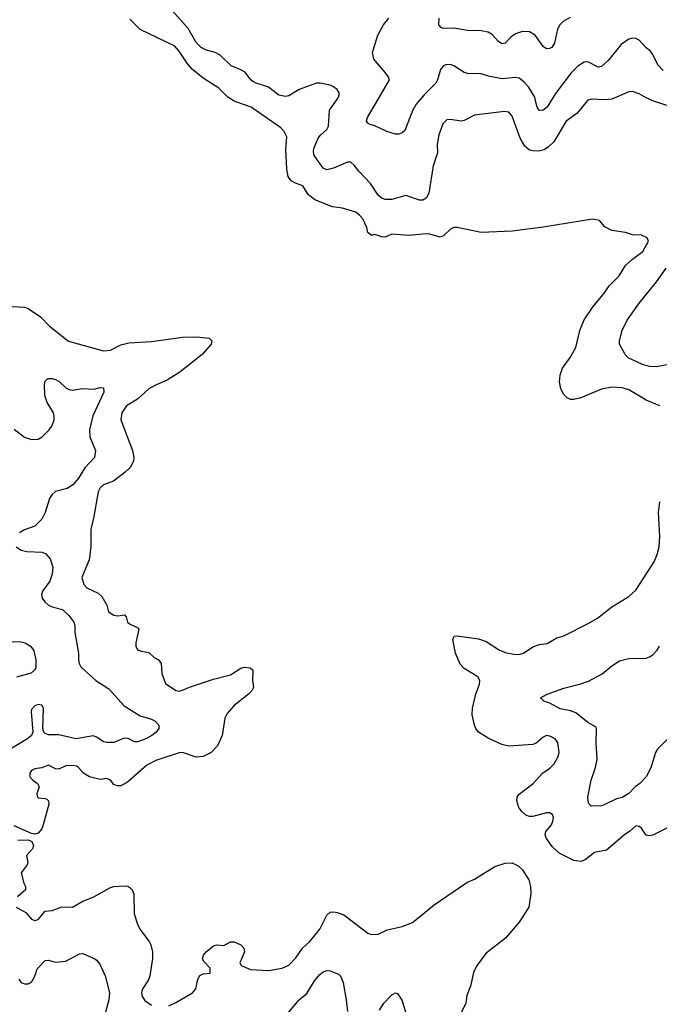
# Model space of a CAD drawing. Header units: inches. Extents: x 1771504 to 1971212, y 471788 to 643615.
# Tile 161 of 256: x 1826001 to 1829727, y 544744 to 550480. Entities that reach past the tile are written whole.
import ezdxf

# ---------------------------------------------------------------- set-up
doc = ezdxf.new("R2010")
doc.units = ezdxf.units.IN
doc.header["$MEASUREMENT"] = 0
doc.layers.add('B8524', color=7, linetype='Continuous')
doc.layers.add('B8525', color=7, linetype='Continuous')

msp = doc.modelspace()

# ---------------------------------------------------------------- linework, layer by layer
at = {"layer": 'B8524', "color": 5}
for points, elevation in [([(1829730, 548229.8), (1829650, 548263.5), (1829550, 548324.4), (1829510, 548335.3), (1829450, 548338.6), (1829390, 548328.2), (1829270, 548278.2), (1829230, 548267.1), (1829210, 548268.2), (1829190, 548277.4), (1829170, 548297.6), (1829154.2, 548330), (1829146.4, 548370), (1829149.8, 548410), (1829163.5, 548450), (1829207.8, 548512.2), (1829241.1, 548570), (1829265, 548670), (1829289.1, 548730.9), (1829342.3, 548810), (1829408.4, 548890), (1829435.1, 548930), (1829492.7, 548987.3), (1829530, 549048), (1829570, 549085.2), (1829632, 549130), (1829663.7, 549190), (1829657.2, 549210), (1829624.2, 549224.2), (1829570, 549227.3), (1829530, 549241.3), (1829450, 549252.3), (1829410, 549273.2), (1829379, 549310), (1829338.7, 549318.7), (1829050, 549271), (1828870, 549248.9), (1828690, 549240.5), (1828550, 549269.6), (1828530, 549269.6), (1828510, 549259.6), (1828470, 549220.5), (1828450, 549213), (1828390.8, 549230.8), (1828370, 549232), (1828270, 549223.9), (1828170, 549230.9), (1828130, 549213.5), (1828110, 549215.6), (1828070, 549229.4), (1828050, 549222.7), (1828030, 549241.2), (1828024, 549270), (1827999.4, 549319.4), (1827981.5, 549341.5), (1827959.1, 549359.1), (1827881.7, 549381.7), (1827824, 549390), (1827720.9, 549430), (1827682, 549462), (1827650, 549511.6), (1827607.1, 549527.1), (1827582.4, 549542.4), (1827566, 549566), (1827557.1, 549610), (1827552.6, 549727.4), (1827557.7, 549797.7), (1827542.4, 549830), (1827522.4, 549850), (1827350, 549971.7), (1827267.1, 550000)], 580), ([(1829300.1, 550000), (1829246.9, 549933.1), (1829185.5, 549890), (1829111.8, 549768.2), (1829081, 549739), (1829056.8, 549723.2), (1829025.1, 549714.9), (1828990, 549715.6), (1828970, 549721), (1828943.5, 549743.5), (1828916.3, 549790), (1828870, 549918.4), (1828850, 549941.1), (1828824.9, 549944.9), (1828650, 549924.2), (1828590, 549892.8), (1828570.2, 549889.7), (1828510, 549898.7), (1828490, 549896.2), (1828466.2, 549873.8), (1828443.6, 549810), (1828433.9, 549753.9), (1828434.4, 549705.6), (1828410, 549628.7), (1828383.9, 549470), (1828370, 549440.5), (1828350, 549428.5), (1828330, 549428.7), (1828250, 549456.4), (1828170, 549433.3), (1828130, 549433.7), (1828110, 549439.7), (1828090, 549458.3), (1828045.8, 549525.8), (1827977.3, 549597.3), (1827950, 549633.7), (1827930, 549649.8), (1827910, 549650.8), (1827830, 549615), (1827790, 549606.6), (1827770, 549615.8), (1827716, 549690), (1827711.9, 549710), (1827714.6, 549730), (1827740.3, 549790), (1827752.8, 549807.2), (1827790, 549840.8), (1827799.8, 549860.2), (1827806.2, 549953.8), (1827838.2, 550000)], 560), ([(1828320.3, 550000), (1828310, 549988), (1828290.2, 549950), (1828244.6, 549835.4), (1828230, 549821.1), (1828210, 549814), (1828190, 549814), (1828139.3, 549830), (1828070, 549863), (1828042, 549870), (1828030, 549877.2), (1828022, 549890), (1828027.6, 549910), (1828079.9, 550000)], 540), ([(1829091.9, 550000), (1829073.6, 549970), (1829050, 549952.4), (1829030, 549951.3), (1829021, 549961), (1829015.1, 549970), (1829008.1, 550000)], 540), ([(1829770, 549980.7), (1829713.4, 550000)], 560), ([(1829770, 548469.7), (1829710, 548458.3), (1829670, 548460.4), (1829630, 548472), (1829545.6, 548510), (1829527.8, 548530), (1829495.1, 548590), (1829494.5, 548610), (1829511.3, 548670), (1829540.4, 548730), (1829610.9, 548830), (1829710, 548952.2), (1829767.6, 549032.4)], 560), ([(1825850, 548814.9), (1826030, 548804.9), (1826050, 548797.4), (1826123.1, 548750), (1826175.3, 548695.3), (1826286.5, 548606.5), (1826490, 548550.2), (1826530, 548554.4), (1826590, 548585.8), (1826637.8, 548597.8), (1826770, 548606.1), (1826950.2, 548630.2), (1827033.3, 548633.3), (1827104.8, 548624.8), (1827121.3, 548610), (1827117, 548590), (1827064.2, 548530), (1826933.3, 548426.7), (1826860.7, 548379.3), (1826788.2, 548350), (1826753.4, 548330), (1826687.7, 548270), (1826623, 548230), (1826596.4, 548190), (1826590.4, 548150), (1826658.8, 547970), (1826666.2, 547930), (1826663.9, 547910), (1826646.4, 547873.6), (1826616.3, 547843.7), (1826548.8, 547791.2), (1826490, 547769.7), (1826470, 547753.6), (1826458, 547730), (1826434.2, 547585.8), (1826416.3, 547510), (1826416.5, 547410), (1826406.1, 547333.9), (1826363.1, 547230), (1826374.4, 547190), (1826392.4, 547170), (1826459.3, 547139.3), (1826480.1, 547120.1), (1826508.6, 547070), (1826518.6, 547030), (1826550, 547010.2), (1826572.9, 547007.1), (1826612.2, 547012.2), (1826621.4, 547001.4), (1826630.3, 546970), (1826640.1, 546960.1), (1826690, 546937.1), (1826694.6, 546930), (1826677.8, 546850), (1826678, 546830), (1826687.4, 546810), (1826710, 546800.8), (1826752.8, 546792.8), (1826784.4, 546764.4), (1826810.8, 546750), (1826825.5, 546730), (1826828.6, 546671.4), (1826850, 546612.7), (1826910, 546571.4), (1826930, 546568), (1826950, 546573.6), (1826990, 546591.3), (1827130, 546638.9), (1827230, 546664.4), (1827290, 546702), (1827310, 546707.3), (1827343.5, 546703.5), (1827358.8, 546690), (1827357.6, 546630), (1827364, 546590), (1827354, 546570), (1827334, 546550), (1827250, 546485.4), (1827210, 546438), (1827196.1, 546410), (1827180.3, 546310), (1827153.1, 546250), (1827115.8, 546210), (1827070, 546187.6), (1827030, 546184.2), (1826950, 546210.9), (1826930, 546208.4), (1826794.8, 546165.2), (1826743, 546137), (1826630, 546038), (1826590, 546017.6), (1826570, 546016.8), (1826550, 546025.4), (1826529.7, 546049.7), (1826510, 546059.6), (1826470, 546052.9), (1826408.3, 546068.3), (1826373, 546090), (1826343.5, 546123.5), (1826331.5, 546131.5), (1826314.8, 546134.8), (1826270, 546132.9), (1826230, 546114.6), (1826210, 546116.4), (1826170, 546137.8), (1826130, 546121.6), (1826090, 546115), (1826070, 546106), (1826059.6, 546090), (1826061.5, 546070), (1826078.7, 546050), (1826106, 546030), (1826114.4, 546010), (1826101.7, 545970), (1826105.7, 545950), (1826110, 545946), (1826150, 545943.1), (1826158.6, 545938.6), (1826168.9, 545928.9), (1826171.5, 545910), (1826139, 545790), (1826130, 545766.9), (1826110, 545741.4), (1826090, 545735.5), (1826070, 545739.8), (1825970, 545782.7)], 580), ([(1825970, 548094.3), (1826028.8, 548048.8), (1826070, 548035.2), (1826110, 548035.9), (1826132.1, 548050), (1826172.7, 548090), (1826190, 548117), (1826202.2, 548150), (1826203.2, 548170), (1826198, 548190), (1826160.6, 548250), (1826147.4, 548290), (1826145.3, 548354.7), (1826150, 548374.8), (1826165.2, 548390), (1826190, 548390.3), (1826210, 548384.6), (1826231.7, 548371.7), (1826270, 548336.5), (1826290, 548325.2), (1826310, 548321.2), (1826367.7, 548332.3), (1826432.9, 548327.1), (1826470, 548337.1), (1826490, 548336), (1826491.7, 548310), (1826428, 548172), (1826407.9, 548090), (1826410.2, 548050), (1826442.7, 547970), (1826437.7, 547930), (1826380.2, 547870), (1826344.5, 547810), (1826310.1, 547769.9), (1826278.4, 547750), (1826210, 547730.7), (1826187.8, 547712.2), (1826174.2, 547690), (1826150.2, 547609.8), (1826130.1, 547569.9), (1826090.1, 547529.9), (1826030, 547509.1), (1825999.7, 547490)], 560), ([(1829771.2, 545770), (1829690, 545729), (1829665.7, 545725.7), (1829649.7, 545729.7), (1829624, 545770), (1829610, 545779.3), (1829590, 545784), (1829554, 545750), (1829526.5, 545733.5), (1829418.6, 545641.4), (1829350, 545628.5), (1829294.8, 545585.2), (1829270, 545575), (1829230, 545581.7), (1829144.1, 545624.1), (1829102.8, 545662.8), (1829070.7, 545710), (1829062, 545730), (1829066, 545750), (1829098.5, 545790), (1829107.1, 545810), (1829110.9, 545830), (1829104.5, 545850), (1829090, 545858.9), (1829070, 545859.7), (1828990, 545837.2), (1828970, 545838), (1828950, 545846.2), (1828926.3, 545866.3), (1828909.8, 545890), (1828896.8, 545930), (1828898.9, 545950), (1828910.9, 545969.1), (1828992, 546030), (1829047, 546090), (1829090, 546118.7), (1829115.3, 546144.7), (1829136.4, 546183.6), (1829143.5, 546210), (1829136.4, 546270), (1829119.7, 546290), (1829090, 546305.6), (1829070, 546309.7), (1829050, 546301.1), (1829010, 546265.7), (1828990, 546257.2), (1828850, 546247.2), (1828810, 546257.7), (1828730, 546295.3), (1828674.5, 546330), (1828659.2, 546350), (1828650.9, 546370), (1828636.1, 546430), (1828639.4, 546470), (1828658.5, 546550), (1828680.3, 546610), (1828682.2, 546630), (1828670, 546650.9), (1828590, 546699.8), (1828566.2, 546726.2), (1828539.4, 546790), (1828524, 546870), (1828531.8, 546888.2), (1828549.7, 546890.3), (1828673.3, 546873.3), (1828718.4, 546858.4), (1828790.2, 546810.2), (1828830, 546794), (1828890, 546781.2), (1828916.6, 546783.4), (1828936.2, 546790), (1828990, 546827), (1829030, 546840.3), (1829074.6, 546845.4), (1829130, 546878.7), (1829170, 546890.3), (1829316, 546964), (1829366.1, 546993.9), (1829450, 547060.3), (1829550, 547118.9), (1829590, 547157.6), (1829697.5, 547322.5), (1829715.2, 547364.8), (1829725.3, 547410), (1829730.8, 547470), (1829721.8, 547610), (1829730, 547670.5)], 580), ([(1825980.8, 547410), (1826010.1, 547390.1), (1826042.5, 547382.5), (1826130, 547378.4), (1826151.6, 547370), (1826178.9, 547338.9), (1826194.7, 547290), (1826190.9, 547250), (1826177.1, 547210), (1826134.5, 547150), (1826129.3, 547130), (1826132.9, 547110), (1826148, 547088), (1826169.5, 547069.5), (1826190, 547059.3), (1826250, 547044.2), (1826287, 547010), (1826316, 546970), (1826322.3, 546950), (1826322.3, 546910), (1826343.1, 546790), (1826344.2, 546750), (1826347.4, 546730), (1826357.6, 546710), (1826445.2, 546630), (1826521, 546581), (1826610, 546483.7), (1826703.7, 546423.7), (1826770, 546405.3), (1826790, 546393.4), (1826812.7, 546370), (1826812.4, 546350), (1826796.5, 546330), (1826771.8, 546310), (1826736.4, 546290), (1826690, 546273.1), (1826670, 546273.7), (1826633, 546293), (1826610, 546294.8), (1826550, 546269.7), (1826510, 546268.5), (1826490, 546274), (1826450, 546301.1), (1826430, 546308.7), (1826330, 546290.7), (1826230, 546313.7), (1826170, 546314), (1826150, 546321.6), (1826141.6, 546330), (1826136.9, 546350), (1826139.8, 546470), (1826130, 546487.3), (1826110, 546490.8), (1826090, 546483.5), (1826070, 546461.2), (1826067.7, 546450), (1826078.7, 546330), (1826070.4, 546310), (1826046.7, 546290), (1825930, 546219.8)], 560), ([(1825950, 546858.2), (1826010, 546856), (1826032.7, 546850), (1826064.9, 546830), (1826084.8, 546804.8), (1826095.4, 546750), (1826095, 546705), (1826088.5, 546690), (1826067.4, 546672.6), (1825983, 546650)], 540), ([(1829790, 546305.1), (1829716.6, 546230), (1829704.8, 546210), (1829678, 546122), (1829650, 546069.6), (1829614.3, 546030), (1829587.2, 546010), (1829550, 545972.4), (1829510, 545949.7), (1829478.3, 545941.7), (1829410, 545907.4), (1829390, 545900.9), (1829330, 545897.6), (1829315.4, 545915.4), (1829311.1, 545950), (1829331.1, 546050), (1829356.1, 546123.9), (1829365.5, 546170), (1829358.8, 546270), (1829362, 546350), (1829358.7, 546358.7), (1829310, 546385.1), (1829241.8, 546441.8), (1829210, 546454.4), (1829150, 546465.3), (1829090, 546497.4), (1829054, 546510), (1829035.3, 546530), (1829074, 546550), (1829170, 546585.3), (1829270, 546610.3), (1829314.1, 546625.9), (1829395.1, 546670), (1829450, 546716.4), (1829495.2, 546744.8), (1829550, 546759.5), (1829650, 546761.1), (1829670, 546767.6), (1829690, 546780.9), (1829713.7, 546806.3), (1829727.9, 546830)], 560), ([(1825990, 545700.2), (1826050, 545701.6), (1826071.7, 545691.7), (1826081.5, 545670), (1826076, 545650), (1826040.6, 545610), (1826048.4, 545570), (1826044.4, 545555.5), (1826010.3, 545510), (1826026.2, 545450), (1826035.8, 545430), (1826034.9, 545410), (1825989.1, 545370)], 580), ([(1826870, 544735.3), (1826910, 544753.4), (1827007.8, 544810), (1827026.7, 544833.3), (1827038.4, 544890), (1827050, 544911.8), (1827070, 544922), (1827110, 544924.7), (1827110, 544954), (1827073.9, 544993.9), (1827066, 545010), (1827071.2, 545030), (1827088.4, 545050), (1827130, 545084), (1827150, 545090.2), (1827190, 545087.4), (1827230, 545107.4), (1827250, 545107.6), (1827290.2, 545090.2), (1827306.7, 545070), (1827310.2, 545050), (1827284.7, 544984.7), (1827290.8, 544970), (1827345.9, 544945.9), (1827450, 544940.3), (1827530, 544954), (1827570, 544972.4), (1827610, 545014.9), (1827649.2, 545070.8), (1827691.1, 545110), (1827750, 545182), (1827790, 545263), (1827810, 545280.3), (1827830, 545283.1), (1827850, 545279.5), (1827890, 545264.2), (1828030, 545159.1), (1828050, 545150.6), (1828090, 545153), (1828142.8, 545177.2), (1828230, 545197.4), (1828290, 545219.6), (1828416.3, 545323.7), (1828605.6, 545454.4), (1828650, 545472.8), (1828770, 545547), (1828830, 545567), (1828870, 545568.5), (1828904.9, 545550), (1828930, 545528.2), (1828966.7, 545470), (1828976.5, 545430), (1828979.5, 545390), (1828967.7, 545310), (1828910, 545222.7), (1828830.4, 545130), (1828718.8, 545041.2), (1828663.7, 544970), (1828644.9, 544930), (1828627, 544850), (1828605.7, 544794.3), (1828600.3, 544750), (1828570, 544686)], 580), ([(1825981.6, 545310), (1826038.1, 545278.1), (1826070, 545240.3), (1826090, 545231.7), (1826110, 545238), (1826150, 545287.2), (1826190, 545290.3), (1826247.5, 545312.5), (1826310, 545310.2), (1826370, 545344.2), (1826430, 545367.6), (1826530, 545424.4), (1826550.3, 545430.3), (1826610, 545434.9), (1826631.5, 545431.6), (1826643.9, 545423.9), (1826656.4, 545410), (1826665.9, 545385.8), (1826667.7, 545270), (1826687.7, 545210), (1826701, 545181), (1826755.6, 545110), (1826766, 545090), (1826776, 545050), (1826774.6, 545010), (1826760.3, 544910), (1826752.7, 544887.3), (1826715.8, 544830), (1826710.4, 544810), (1826714, 544790), (1826730, 544765.5), (1826770, 544739.3)], 580), ([(1825996.5, 544890), (1826010, 544870.4), (1826030, 544862.2), (1826050, 544863.5), (1826070, 544873.4), (1826090, 544908), (1826103.9, 544950), (1826150, 544998.4), (1826170, 545000.4), (1826210, 544988.5), (1826270, 544995.3), (1826350, 545037.1), (1826370, 545039.3), (1826436, 545010), (1826450, 545000.7), (1826470, 544974), (1826499.5, 544910), (1826524.6, 544810), (1826521.5, 544770), (1826501.2, 544698.8)], 560), ([(1827519.8, 544640.2), (1827628.8, 544770), (1827673.5, 544806.5), (1827718.8, 544881.2), (1827750, 544917.4), (1827770, 544933.4), (1827790, 544941.1), (1827810, 544939.5), (1827859.1, 544919.1), (1827870, 544908), (1827885.8, 544870), (1827903.9, 544770), (1827910, 544701)], 560), ([(1828096.3, 544710), (1828121.6, 544750), (1828170, 544799.1), (1828190, 544810.8), (1828204, 544804), (1828230, 544764.7), (1828250, 544692)], 560)]:
    msp.add_lwpolyline(points, dxfattribs=dict(at, elevation=elevation))
at = {"layer": 'B8525', "color": 5}
for points, elevation in [([(1827838.2, 550000), (1827858.9, 550030), (1827863.5, 550050), (1827850, 550073.7), (1827830, 550089.7), (1827810, 550098.4), (1827750.7, 550110.7), (1827730, 550110.8), (1827630, 550074.2), (1827570, 550036.8), (1827550, 550032.2), (1827510, 550041.5), (1827450, 550088.2), (1827378.4, 550110), (1827360.2, 550120.2), (1827347.7, 550130), (1827314, 550174), (1827290, 550188.7), (1827232.5, 550212.5), (1827170, 550274.5), (1827139.5, 550290), (1827090, 550302.4), (1827057.9, 550317.9), (1827030, 550348.5), (1826982.9, 550430), (1826890, 550534.8)], 560), ([(1828079.9, 550000), (1828155.4, 550130), (1828148, 550150), (1828131.6, 550171.6), (1828064.5, 550250), (1828056.2, 550290), (1828088.2, 550390), (1828119.7, 550450), (1828151.5, 550490)], 540), ([(1829206.9, 550493.1), (1829167.6, 550470), (1829146.7, 550450), (1829134.5, 550425.5), (1829117, 550343), (1829102, 550318), (1829088.1, 550311.9), (1829070, 550311.6), (1829050, 550324.2), (1829003.1, 550390), (1828970, 550409.9), (1828930, 550411.2), (1828890, 550398.5), (1828861.8, 550378.2), (1828830, 550344), (1828810, 550338.9), (1828790, 550354.3), (1828754.4, 550394.4), (1828730, 550408.5), (1828690, 550416), (1828610, 550418), (1828530, 550431.3), (1828468.7, 550430), (1828455.9, 550435.9), (1828442.7, 550450), (1828444.7, 550490)], 520), ([(1827267.1, 550000), (1827250, 550005.8), (1827214.5, 550030), (1827161, 550081), (1827070, 550139.1), (1827007.8, 550190), (1826980.5, 550220.5), (1826930, 550297.8), (1826905.5, 550325.5), (1826704, 550424.1), (1826643.3, 550483.3)], 580), ([(1829750, 550184.6), (1829718.2, 550218.2), (1829690, 550277.4), (1829676.2, 550296.2), (1829650, 550315.8), (1829610, 550361.3), (1829590, 550371.1), (1829570, 550372.2), (1829550, 550367.1), (1829504, 550336), (1829430, 550242), (1829390, 550208.5), (1829370, 550204.4), (1829310, 550235.5), (1829290, 550233.6), (1829253.1, 550210), (1829213.4, 550170), (1829122.4, 550050), (1829091.9, 550000)], 540), ([(1829008.1, 550000), (1829001.1, 550030), (1828964.4, 550090), (1828938.9, 550118.9), (1828910, 550140.5), (1828890, 550143.5), (1828810, 550135.8), (1828731.8, 550151.8), (1828690, 550165.3), (1828610, 550167.6), (1828590, 550173.3), (1828530, 550210.8), (1828510, 550218.7), (1828482.6, 550217.4), (1828468.5, 550210), (1828453.4, 550190), (1828436, 550130), (1828424.9, 550110), (1828357.2, 550042.8), (1828320.3, 550000)], 540), ([(1829713.4, 550000), (1829690, 550008), (1829650, 550024.7), (1829610, 550048.2), (1829570, 550061.6), (1829550, 550059.6), (1829450, 550017.2), (1829410, 550013.1), (1829330, 550016.8), (1829310, 550012.4), (1829300.1, 550000)], 560)]:
    msp.add_lwpolyline(points, dxfattribs=dict(at, elevation=elevation))

doc.saveas('drawing.dxf')
